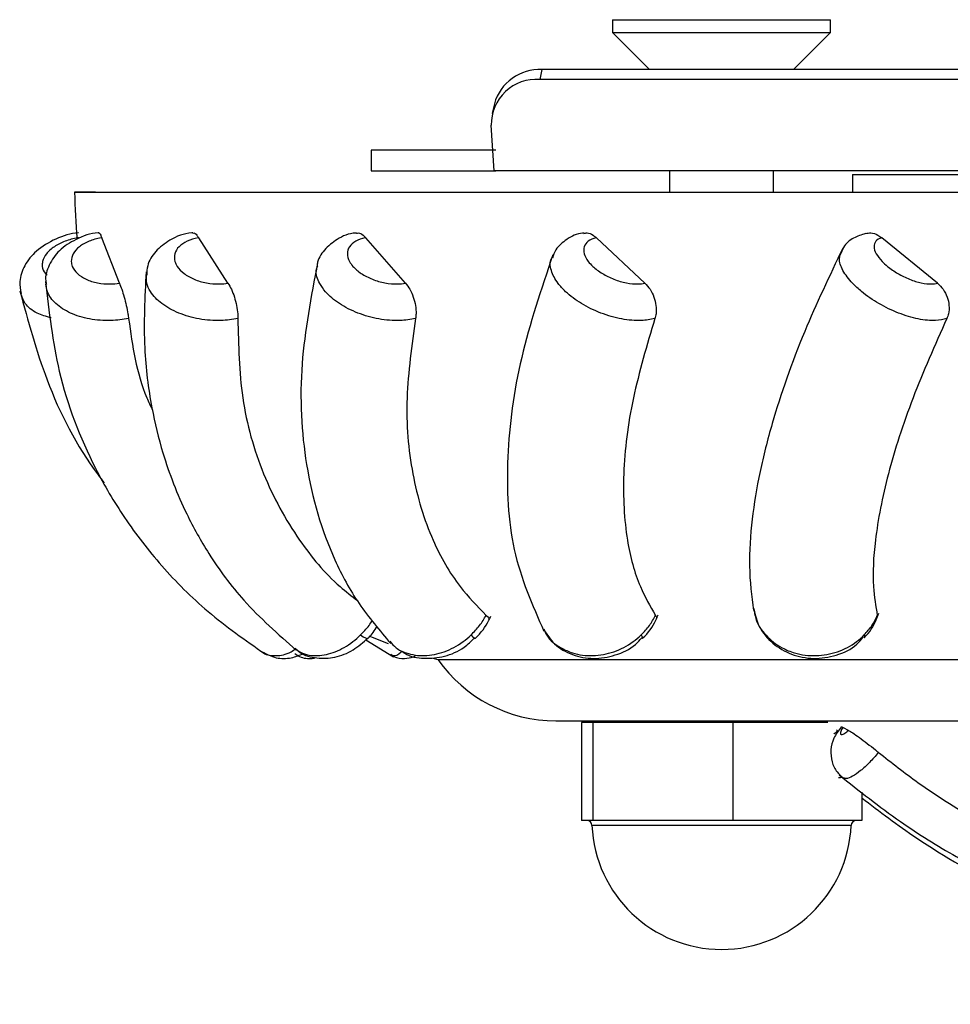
# Model space of a CAD drawing. Header units: millimetres. Extents: x 69 to 135, y 39 to 174.
# Tile 191 of 199: x 85.78 to 87.57, y 172.07 to 173.97. Entities that reach past the tile are written whole.
import ezdxf

# ---------------------------------------------------------------- set-up
doc = ezdxf.new("R2010")
doc.units = ezdxf.units.MM

msp = doc.modelspace()

# ---------------------------------------------------------------- linework, layer by layer
at = {"color": 7, "linetype": 'Continuous', "lineweight": 25}
for p, q in [((86.91979, 173.96816), (86.91979, 173.94316)), ((86.91979, 173.96816), (86.94183, 173.96816)), ((86.94183, 173.96816), (87.33979, 173.96816)), ((87.33979, 173.94316), (87.33979, 173.96816)), ((86.91979, 173.94316), (86.99092, 173.87203)), ((86.91979, 173.94316), (86.94183, 173.94316)), ((86.94183, 173.94316), (87.33979, 173.94316)), ((87.26866, 173.87203), (87.33979, 173.94316)), ((86.78364, 173.87203), (86.77933, 173.85302)), ((92.37121, 173.87203), (86.78364, 173.87203)), ((92.36689, 173.85302), (86.77933, 173.85302)), ((86.69194, 173.80617), (86.68763, 173.78717)), ((86.69172, 173.67703), (86.6859, 173.76503)), ((86.45438, 173.71703), (86.45438, 173.67703)), ((86.69465, 173.71703), (86.45438, 173.71703)), ((86.45438, 173.67703), (86.69465, 173.67703)), ((92.47778, 173.67703), (86.69172, 173.67703)), ((87.02979, 173.67703), (87.02979, 173.6358)), ((87.22979, 173.6358), (87.22979, 173.67703)), ((87.38206, 173.67005), (87.38206, 173.6358)), ((87.38206, 173.67005), (87.51982, 173.67005)), ((87.51982, 173.67005), (87.67206, 173.67005)), ((85.92316, 173.6358), (85.88316, 173.63554)), ((85.88316, 173.63554), (89.4459, 173.63554)), ((85.92316, 173.6358), (89.4479, 173.6358)), ((85.96933, 173.46038), (85.93536, 173.54778)), ((86.17857, 173.46038), (86.12241, 173.54778)), ((86.52057, 173.46038), (86.44438, 173.54778)), ((86.98218, 173.46038), (86.88889, 173.54778)), ((87.54567, 173.46038), (87.43887, 173.54778)), ((86.44422, 172.77355), (86.49755, 172.74081)), ((86.5736, 172.73809), (86.58316, 172.73554)), ((86.58316, 172.73554), (89.48086, 172.73554)), ((86.81036, 172.61709), (92.45596, 172.61709)), ((86.85978, 172.61427), (86.85978, 172.42527)), ((86.88155, 172.61427), (86.85978, 172.61427)), ((86.88155, 172.61427), (86.88155, 172.42527)), ((87.15155, 172.61427), (86.88155, 172.61427)), ((87.15155, 172.61427), (87.15155, 172.42527)), ((87.33453, 172.61427), (87.15155, 172.61427)), ((87.36404, 172.6042), (87.37383, 172.59913)), ((87.35105, 172.6), (87.35332, 172.59816)), ((87.39979, 172.47996), (87.39979, 172.42527)), ((86.88155, 172.42527), (86.85978, 172.42527)), ((87.15155, 172.42527), (86.88155, 172.42527)), ((87.39979, 172.42527), (87.15155, 172.42527))]:
    msp.add_line(p, q, dxfattribs=at)
at = {"color": 1, "linetype": 'Continuous', "lineweight": 25}
msp.add_line((87.37955, 172.41571), (86.88003, 172.41571), dxfattribs=at)
at = {"color": 1, "linetype": 'Continuous', "lineweight": 25, "flags": 128}
for points in [[(86.43404, 172.78268), (86.43938, 172.77915), (86.44371, 172.77689), (86.44689, 172.77597), (86.44879, 172.77642), (86.44885, 172.77649)], [(86.97485, 172.78268), (86.97694, 172.77915), (86.97769, 172.77689), (86.97742, 172.77609)], [(87.40479, 172.78268), (87.4051, 172.77915), (87.40413, 172.77702)]]:
    msp.add_lwpolyline(points, dxfattribs=at)
at = {"color": 7, "linetype": 'Continuous', "lineweight": 25, "flags": 128}
msp.add_lwpolyline([(86.45027, 172.7811), (86.45675, 172.77835), (86.48704, 172.76624)], dxfattribs=at)
at = {"color": 7, "linetype": 'Continuous', "lineweight": 25}
for centre, radius, start, end in [((86.77949, 173.78103), 0.09109, 87.39104, 163.98339), ((86.77311, 173.76603), 0.08721, 85.9112, 180.66128), ((86.81957, 173.64164), 0.93644, 180.3733, 185.87911), ((86.81036, 172.89421), 0.27712, 214.92886, 270), ((86.87004, 172.41527), 0.01, 2.53602, 90), ((87.12979, 172.42677), 0.25, 182.53602, 357.46398), ((87.38954, 172.41527), 0.01, 90, 177.46398)]:
    msp.add_arc(centre, radius, start, end, dxfattribs=at)
at = {"color": 1, "linetype": 'Continuous', "lineweight": 25}
msp.add_arc((86.67052, 172.80223), 0.03053, 219.81942, 239.27242, dxfattribs=at)
at = {"color": 7, "linetype": 'Continuous', "lineweight": 25}
for points, knots in [([(85.89072, 173.55735), (85.89052, 173.55735), (85.87556, 173.55715), (85.84541, 173.54613), (85.80934, 173.52532), (85.78598, 173.4963), (85.77539, 173.46661), (85.77864, 173.44822), (85.78001, 173.4405)], [0, 0, 0, 0, 0.0031745, 0.2351136, 0.4777262, 0.6826642, 0.8668197, 1, 1, 1, 1]), ([(85.92978, 173.55729), (85.92942, 173.55728), (85.91379, 173.55702), (85.88604, 173.54623), (85.85304, 173.52552), (85.83353, 173.49705), (85.8254, 173.4728), (85.82825, 173.46054), (85.82873, 173.45847)], [0, 0, 0, 0, 0.0063932, 0.2791428, 0.5271312, 0.7525647, 0.9581787, 1, 1, 1, 1]), ([(85.92979, 173.55684), (85.93001, 173.55704), (85.93099, 173.55792), (85.93298, 173.55455), (85.93468, 173.54969), (85.93536, 173.54778)], [0, 0, 0, 0, 0.1462822, 0.6630217, 1, 1, 1, 1]), ([(86.11062, 173.55719), (86.11014, 173.55718), (86.09402, 173.55694), (86.06786, 173.5457), (86.03892, 173.52376), (86.02313, 173.49894), (86.02227, 173.48253), (86.02197, 173.47674)], [0, 0, 0, 0, 0.010284, 0.3444688, 0.6182215, 0.8654537, 1, 1, 1, 1]), ([(86.11063, 173.55672), (86.1113, 173.55698), (86.1138, 173.55797), (86.11799, 173.55457), (86.12116, 173.5497), (86.12241, 173.54778)], [0, 0, 0, 0, 0.1818532, 0.6770819, 1, 1, 1, 1]), ([(86.42618, 173.55704), (86.42563, 173.55703), (86.41191, 173.55677), (86.38937, 173.54664), (86.36417, 173.52617), (86.35095, 173.50609), (86.3505, 173.49477), (86.35044, 173.49344)], [0, 0, 0, 0, 0.0145582, 0.3665998, 0.6770523, 0.9620832, 1, 1, 1, 1]), ([(86.4262, 173.55656), (86.42751, 173.55692), (86.43164, 173.55804), (86.4381, 173.55459), (86.4426, 173.5497), (86.44438, 173.54778)], [0, 0, 0, 0, 0.2202467, 0.6922451, 1, 1, 1, 1]), ([(86.86412, 173.5567), (86.8634, 173.55668), (86.85134, 173.55642), (86.83236, 173.54623), (86.81103, 173.52915), (86.80574, 173.51434), (86.80377, 173.50883)], [0, 0, 0, 0, 0.0257244, 0.4318826, 0.7888685, 1, 1, 1, 1]), ([(86.86414, 173.55637), (86.86633, 173.55685), (86.87222, 173.55813), (86.88099, 173.55461), (86.88666, 173.54971), (86.88889, 173.54778)], [0, 0, 0, 0, 0.2643029, 0.7096162, 1, 1, 1, 1]), ([(87.40704, 173.55602), (87.39931, 173.55365), (87.38349, 173.54881), (87.36658, 173.5347), (87.36211, 173.52325), (87.36086, 173.52006)], [0, 0, 0, 0, 0.4079171, 0.8345428, 1, 1, 1, 1]), ([(87.40703, 173.55608), (87.4105, 173.55675), (87.4184, 173.55827), (87.42964, 173.55463), (87.43626, 173.54972), (87.43887, 173.54778)], [0, 0, 0, 0, 0.321875, 0.7323426, 1, 1, 1, 1]), ([(85.93536, 173.54778), (85.93492, 173.54771), (85.92629, 173.54641), (85.9101, 173.54201), (85.89123, 173.53134), (85.87918, 173.51757), (85.87583, 173.50416), (85.87856, 173.49097), (85.88725, 173.47862), (85.90446, 173.46737), (85.92697, 173.46031), (85.94971, 173.45815), (85.96367, 173.45974), (85.96933, 173.46038)], [0, 0, 0, 0, 0.005695, 0.1126575, 0.2196146, 0.3265263, 0.433366, 0.5001901, 0.6069375, 0.7136824, 0.8204546, 0.9272939, 1, 1, 1, 1]), ([(86.12241, 173.54778), (86.122, 173.54771), (86.11384, 173.54641), (86.09902, 173.54201), (86.0832, 173.53134), (86.0749, 173.51757), (86.07507, 173.50416), (86.08119, 173.49097), (86.09296, 173.47862), (86.11284, 173.46737), (86.13685, 173.46031), (86.15981, 173.45815), (86.17316, 173.45974), (86.17857, 173.46038)], [0, 0, 0, 0, 0.0056937, 0.1126566, 0.2196131, 0.3265254, 0.4333664, 0.5001901, 0.6069372, 0.7136829, 0.8204536, 0.9272945, 1, 1, 1, 1]), ([(86.44438, 173.54778), (86.44401, 173.54771), (86.43662, 173.54641), (86.42375, 173.54201), (86.41159, 173.53134), (86.40735, 173.51757), (86.41105, 173.50416), (86.42032, 173.49097), (86.43471, 173.47862), (86.4565, 173.46737), (86.48108, 173.46031), (86.5034, 173.45815), (86.51562, 173.45974), (86.52057, 173.46038)], [0, 0, 0, 0, 0.0056939, 0.112655, 0.2196126, 0.3265251, 0.4333659, 0.5001902, 0.6069352, 0.7136815, 0.8204522, 0.927294, 1, 1, 1, 1]), ([(86.88889, 173.54778), (86.88857, 173.54771), (86.88225, 173.54641), (86.87182, 173.54201), (86.86378, 173.53134), (86.86378, 173.51757), (86.87085, 173.50416), (86.88291, 173.49097), (86.89938, 173.47862), (86.92223, 173.46737), (86.94646, 173.46031), (86.96726, 173.45815), (86.97788, 173.45974), (86.98218, 173.46038)], [0, 0, 0, 0, 0.0056929, 0.1126567, 0.2196132, 0.3265255, 0.4333654, 0.5001905, 0.6069355, 0.7136826, 0.8204527, 0.9272932, 1, 1, 1, 1]), ([(87.43887, 173.54778), (87.43861, 173.54771), (87.43359, 173.54641), (87.42601, 173.54201), (87.4224, 173.53134), (87.42662, 173.51757), (87.43681, 173.50416), (87.4512, 173.49097), (87.46911, 173.47862), (87.49215, 173.46737), (87.51508, 173.46031), (87.53356, 173.45815), (87.54218, 173.45974), (87.54567, 173.46038)], [0, 0, 0, 0, 0.0056937, 0.1126552, 0.2196123, 0.3265257, 0.4333665, 0.5001902, 0.6069351, 0.7136822, 0.8204534, 0.9272942, 1, 1, 1, 1]), ([(86.80467, 173.51502), (86.7823, 173.44845), (86.73692, 173.31344), (86.71238, 173.12185), (86.72127, 172.93959), (86.76523, 172.84033), (86.78757, 172.78989)], [0, 0, 0, 0, 0.2399026, 0.4865915, 0.7391196, 1, 1, 1, 1]), ([(87.36345, 173.52793), (87.33773, 173.47399), (87.28208, 173.35724), (87.23241, 173.214), (87.20213, 173.09499), (87.18694, 173.00266), (87.18097, 172.91144), (87.18768, 172.85761), (87.19115, 172.82977)], [0, 0, 0, 0, 0.1991707, 0.431119, 0.56042, 0.6974568, 0.8435257, 1, 1, 1, 1]), ([(86.35126, 173.50008), (86.3388, 173.43446), (86.31319, 173.29949), (86.32365, 173.10461), (86.36841, 172.9523), (86.42924, 172.84035), (86.47097, 172.79121), (86.49216, 172.76626)], [0, 0, 0, 0, 0.2304656, 0.4740201, 0.7298339, 0.8628085, 1, 1, 1, 1]), ([(86.02097, 173.4825), (86.01843, 173.43313), (86.01381, 173.34344), (86.02885, 173.22763), (86.04977, 173.14112), (86.07315, 173.07338), (86.10171, 173.00781), (86.14474, 172.93126), (86.21166, 172.84004), (86.27521, 172.78436), (86.31029, 172.75362)], [0, 0, 0, 0, 0.1709934, 0.3106318, 0.4198858, 0.4979287, 0.5767821, 0.6861904, 0.8267588, 1, 1, 1, 1]), ([(85.82731, 173.46359), (85.83386, 173.4053), (85.84797, 173.27964), (85.90669, 173.1285), (85.97836, 173.00582), (86.05054, 172.91298), (86.13948, 172.82359), (86.21183, 172.77283), (86.24911, 172.74667)], [0, 0, 0, 0, 0.2023135, 0.4361648, 0.5656089, 0.7020123, 0.8464385, 1, 1, 1, 1]), ([(85.96933, 173.46038), (85.97086, 173.45671), (85.97392, 173.44936), (85.9786, 173.43395), (85.98276, 173.4175), (85.98574, 173.403), (85.98683, 173.39535), (85.98726, 173.39228)], [0, 0, 0, 0, 0.2141676, 0.4283663, 0.6425685, 0.8570537, 1, 1, 1, 1]), ([(86.17857, 173.46038), (86.18085, 173.45671), (86.18542, 173.44936), (86.19123, 173.43395), (86.1955, 173.4175), (86.19763, 173.403), (86.19767, 173.39535), (86.19768, 173.39228)], [0, 0, 0, 0, 0.21417449, 0.42837067, 0.64257199, 0.85705544, 1, 1, 1, 1]), ([(86.52057, 173.46038), (86.52352, 173.45671), (86.52941, 173.44936), (86.53614, 173.43395), (86.54035, 173.4175), (86.54155, 173.403), (86.54053, 173.39535), (86.54012, 173.39228)], [0, 0, 0, 0, 0.21417395, 0.42836956, 0.64256902, 0.85705293, 1, 1, 1, 1]), ([(86.98218, 173.46038), (86.98568, 173.45671), (86.99268, 173.44936), (87.00006, 173.43395), (87.00404, 173.4175), (87.00428, 173.403), (87.00224, 173.39535), (87.00143, 173.39228)], [0, 0, 0, 0, 0.2141746, 0.4283712, 0.6425694, 0.8570513, 1, 1, 1, 1]), ([(87.54567, 173.46038), (87.54959, 173.45671), (87.55742, 173.44936), (87.56517, 173.43395), (87.56878, 173.4175), (87.56803, 173.403), (87.56506, 173.39535), (87.56387, 173.39228)], [0, 0, 0, 0, 0.2141731, 0.4283708, 0.6425714, 0.8570534, 1, 1, 1, 1]), ([(85.77782, 173.44553), (85.79333, 173.38794), (85.82673, 173.26395), (85.88924, 173.14183), (85.93603, 173.08102), (85.93982, 173.07609)], [0, 0, 0, 0, 0.44353916, 0.9549205, 1, 1, 1, 1]), ([(85.98726, 173.39228), (85.9946, 173.33967), (86.00319, 173.27804), (86.02938, 173.2237), (86.03321, 173.21576)], [0, 0, 0, 0, 0.8538999, 1, 1, 1, 1]), ([(86.19768, 173.39228), (86.19885, 173.34065), (86.20124, 173.23501), (86.2424, 173.09074), (86.30845, 172.97001), (86.37375, 172.89115), (86.41681, 172.85778), (86.4281, 172.84904)], [0, 0, 0, 0, 0.2361771, 0.4832554, 0.7275214, 0.9286119, 1, 1, 1, 1]), ([(86.54012, 173.39228), (86.53286, 173.34065), (86.518, 173.23499), (86.53033, 173.09085), (86.56708, 172.96966), (86.61809, 172.88045), (86.65896, 172.83829), (86.67626, 172.82044)], [0, 0, 0, 0, 0.2194543, 0.4490389, 0.6760103, 0.8628631, 1, 1, 1, 1]), ([(87.00143, 173.39228), (86.98602, 173.34065), (86.9545, 173.23499), (86.93739, 173.09085), (86.94391, 172.96966), (86.96769, 172.88045), (86.99219, 172.83829), (87.00256, 172.82044)], [0, 0, 0, 0, 0.2194546, 0.4490392, 0.6760101, 0.8628623, 1, 1, 1, 1]), ([(87.56387, 173.39228), (87.54091, 173.34065), (87.49395, 173.23499), (87.44804, 173.09085), (87.42409, 172.96966), (87.41973, 172.88045), (87.42691, 172.83829), (87.42995, 172.82044)], [0, 0, 0, 0, 0.2194547, 0.4490389, 0.67601, 0.8628631, 1, 1, 1, 1]), ([(87.19196, 172.83227), (87.19462, 172.82102), (87.20049, 172.79616), (87.22703, 172.76524), (87.26379, 172.74337), (87.30723, 172.73503), (87.35116, 172.74202), (87.3853, 172.75741), (87.39872, 172.77357), (87.40265, 172.77831)], [0, 0, 0, 0, 0.1304054, 0.2880094, 0.4454974, 0.6046329, 0.7666507, 0.9315998, 1, 1, 1, 1]), ([(86.64707, 172.78268), (86.65284, 172.7886), (86.6641, 172.80018), (86.67227, 172.81379), (86.67626, 172.82044)], [0, 0, 0, 0, 0.5114678, 1, 1, 1, 1]), ([(86.65483, 172.77599), (86.65513, 172.77625), (86.66618, 172.78585), (86.67666, 172.80094), (86.68411, 172.81634), (86.68544, 172.81908)], [0, 0, 0, 0, 0.0229499, 0.8264899, 1, 1, 1, 1]), ([(86.67626, 172.82044), (86.67839, 172.81829), (86.68223, 172.8144), (86.68159, 172.81251), (86.6813, 172.81167)], [0, 0, 0, 0, 0.5530331, 1, 1, 1, 1]), ([(86.97485, 172.78268), (86.98049, 172.7886), (86.9915, 172.80018), (86.99893, 172.81379), (87.00256, 172.82044)], [0, 0, 0, 0, 0.5114657, 1, 1, 1, 1]), ([(86.97739, 172.77618), (86.97771, 172.77645), (86.98865, 172.78597), (86.99923, 172.80174), (87.00622, 172.81798), (87.00774, 172.82151)], [0, 0, 0, 0, 0.0227004, 0.7871908, 1, 1, 1, 1]), ([(87.00256, 172.82044), (87.0039, 172.8182), (87.00561, 172.81536), (87.00403, 172.81392), (87.0037, 172.81361)], [0, 0, 0, 0, 0.7857156, 1, 1, 1, 1]), ([(87.40407, 172.77709), (87.40438, 172.77737), (87.4149, 172.7869), (87.42514, 172.80341), (87.43129, 172.82045), (87.43284, 172.82476)], [0, 0, 0, 0, 0.0222275, 0.752735, 1, 1, 1, 1]), ([(87.40479, 172.78268), (87.41008, 172.7886), (87.42042, 172.80018), (87.42682, 172.81379), (87.42995, 172.82044)], [0, 0, 0, 0, 0.5114652, 1, 1, 1, 1]), ([(86.44878, 172.77651), (86.44906, 172.77675), (86.45607, 172.78307), (86.46118, 172.79132), (86.46609, 172.79924)], [0, 0, 0, 0, 0.0394884, 1, 1, 1, 1]), ([(86.78719, 172.79302), (86.79341, 172.78338), (86.80704, 172.76228), (86.84184, 172.74286), (86.88312, 172.73505), (86.92549, 172.74236), (86.9586, 172.75735), (86.97221, 172.77289), (86.97614, 172.77737)], [0, 0, 0, 0, 0.1583352, 0.3468622, 0.5338068, 0.7245956, 0.9205408, 1, 1, 1, 1]), ([(86.3081, 172.75729), (86.31091, 172.75458), (86.32215, 172.7437), (86.34987, 172.73661), (86.38538, 172.73818), (86.42013, 172.75147), (86.4392, 172.76862), (86.44849, 172.77697)], [0, 0, 0, 0, 0.076826, 0.3074264, 0.533433, 0.7728611, 1, 1, 1, 1]), ([(86.49045, 172.77068), (86.49424, 172.7661), (86.50261, 172.75598), (86.52554, 172.74566), (86.55701, 172.74059), (86.59567, 172.74843), (86.62641, 172.76454), (86.64201, 172.77823), (86.64707, 172.78268)], [0, 0, 0, 0, 0.1138579, 0.251488, 0.4664281, 0.6814885, 0.8965935, 1, 1, 1, 1]), ([(86.51369, 172.75166), (86.51555, 172.75019), (86.52743, 172.74076), (86.55699, 172.73617), (86.59627, 172.73982), (86.63089, 172.75428), (86.64739, 172.77073), (86.65383, 172.77715)], [0, 0, 0, 0, 0.0477957, 0.3048921, 0.5621663, 0.8289856, 1, 1, 1, 1]), ([(86.24469, 172.75028), (86.25342, 172.7457), (86.27085, 172.73656), (86.29976, 172.73686), (86.31661, 172.74378), (86.32445, 172.74699)], [0, 0, 0, 0, 0.3495749, 0.6977461, 1, 1, 1, 1]), ([(86.30722, 172.74698), (86.31025, 172.74494), (86.32016, 172.73826), (86.33557, 172.73613), (86.34568, 172.73848), (86.34804, 172.73902)], [0, 0, 0, 0, 0.25246461, 0.82537286, 1, 1, 1, 1]), ([(86.49213, 172.74467), (86.49418, 172.74331), (86.50207, 172.73807), (86.51804, 172.73689), (86.53229, 172.73868), (86.53821, 172.7417), (86.53935, 172.74227)], [0, 0, 0, 0, 0.1458716, 0.5594649, 0.9152681, 1, 1, 1, 1]), ([(87.36024, 172.60523), (87.35505, 172.59826), (87.34521, 172.58505), (87.33933, 172.56148), (87.34147, 172.53863), (87.34991, 172.51953), (87.35954, 172.51146), (87.36353, 172.50812)], [0, 0, 0, 0, 0.2366092, 0.4488028, 0.658876, 0.8590167, 1, 1, 1, 1]), ([(87.36404, 172.6042), (87.36351, 172.60352), (87.36197, 172.60153), (87.36, 172.59821), (87.35869, 172.59475), (87.3586, 172.59246), (87.35938, 172.59098), (87.36099, 172.59038), (87.3638, 172.59106), (87.36725, 172.59302), (87.37077, 172.59585), (87.37288, 172.59811), (87.37383, 172.59913)], [0, 0, 0, 0, 0.0581925, 0.169035, 0.2797995, 0.3907213, 0.4598732, 0.5719603, 0.6840391, 0.7962032, 0.9081972, 1, 1, 1, 1]), ([(87.36026, 172.60522), (87.36021, 172.60536), (87.3598, 172.6064), (87.36208, 172.60522), (87.36404, 172.6042)], [0, 0, 0, 0, 0.13821474, 1, 1, 1, 1]), ([(87.37383, 172.59913), (87.37651, 172.59761), (87.38188, 172.59456), (87.39512, 172.5853), (87.41042, 172.57385), (87.42328, 172.56373), (87.43024, 172.55804), (87.43214, 172.55649)], [0, 0, 0, 0, 0.22864181, 0.45727862, 0.68574316, 0.91416432, 1, 1, 1, 1]), ([(87.43214, 172.55649), (87.45734, 172.53664), (87.51582, 172.49057), (87.59906, 172.43842), (87.67618, 172.39626), (87.71168, 172.38102), (87.73187, 172.37235)], [0, 0, 0, 0, 0.2606758, 0.6049801, 0.7752449, 1, 1, 1, 1]), ([(87.35633, 172.51297), (87.39496, 172.48233), (87.46638, 172.42567), (87.57585, 172.35763), (87.66343, 172.31076), (87.74248, 172.27539), (87.80194, 172.2521), (87.86616, 172.24503), (87.90339, 172.25935), (87.92457, 172.27827), (87.93133, 172.29235), (87.93482, 172.29961)], [0, 0, 0, 0, 0.191508, 0.3540383, 0.4872799, 0.5916516, 0.7334788, 0.8388546, 0.9126789, 0.9549649, 1, 1, 1, 1]), ([(87.39979, 172.46874), (87.43443, 172.44251), (87.52044, 172.37737), (87.66935, 172.29304), (87.831, 172.21684), (87.97445, 172.16356), (88.09245, 172.12881), (88.18515, 172.10731), (88.25552, 172.09427), (88.31627, 172.08509), (88.37687, 172.0778), (88.44319, 172.07219), (88.49894, 172.07049), (88.53386, 172.07248), (88.56245, 172.08098), (88.59493, 172.10379), (88.60237, 172.13837), (88.60608, 172.1556)], [0, 0, 0, 0, 0.0788126, 0.1957251, 0.300117, 0.3917166, 0.469631, 0.5346739, 0.5866014, 0.6254898, 0.6750641, 0.7319822, 0.7964485, 0.8494384, 0.9006003, 0.9504615, 1, 1, 1, 1])]:
    msp.add_open_spline(points, degree=3, knots=knots, dxfattribs=at)
at = {"color": 1, "linetype": 'Continuous', "lineweight": 25}
for points, knots in [([(85.89041, 173.54778), (85.88996, 173.54771), (85.88121, 173.54641), (85.86426, 173.54201), (85.84306, 173.53133), (85.82776, 173.51758), (85.8209, 173.50412), (85.82044, 173.49107), (85.82305, 173.48174), (85.82896, 173.47728), (85.83012, 173.47641)], [0, 0, 0, 0, 0.0089965, 0.1780025, 0.3469993, 0.5159223, 0.6847325, 0.7903202, 0.9589823, 1, 1, 1, 1]), ([(87.56387, 173.39228), (87.55707, 173.39064), (87.54193, 173.38697), (87.50929, 173.39036), (87.47093, 173.40176), (87.43242, 173.4203), (87.40256, 173.44084), (87.37855, 173.46291), (87.36197, 173.48527), (87.35452, 173.50721), (87.3595, 173.51709), (87.36164, 173.52134)], [0, 0, 0, 0, 0.0995611, 0.2215869, 0.3435537, 0.465507, 0.5874713, 0.663822, 0.7858794, 0.9080074, 1, 1, 1, 1]), ([(86.54012, 173.39228), (86.53035, 173.39064), (86.50862, 173.38697), (86.46941, 173.39036), (86.42835, 173.40176), (86.39204, 173.42029), (86.36788, 173.44087), (86.35288, 173.46281), (86.34635, 173.48067), (86.35044, 173.49117), (86.35161, 173.49418)], [0, 0, 0, 0, 0.1192383, 0.2653777, 0.4114471, 0.5575016, 0.7035691, 0.7950071, 0.9411845, 1, 1, 1, 1]), ([(87.00143, 173.39228), (86.99298, 173.39064), (86.97418, 173.38697), (86.93755, 173.39036), (86.89707, 173.40176), (86.85889, 173.42031), (86.83148, 173.44082), (86.81122, 173.46295), (86.80052, 173.48501), (86.79773, 173.50239), (86.80265, 173.50874), (86.803, 173.50918)], [0, 0, 0, 0, 0.1085593, 0.2416133, 0.3746019, 0.5075771, 0.6405638, 0.7238137, 0.8569007, 0.9900679, 1, 1, 1, 1]), ([(86.19768, 173.39228), (86.18697, 173.39064), (86.16312, 173.38697), (86.12283, 173.39036), (86.08283, 173.40176), (86.04957, 173.42031), (86.0303, 173.44082), (86.02044, 173.4603), (86.02147, 173.4713), (86.02201, 173.47706)], [0, 0, 0, 0, 0.1332005, 0.2964572, 0.4596343, 0.6227938, 0.7859659, 0.8881156, 1, 1, 1, 1]), ([(85.98726, 173.39228), (85.97601, 173.39064), (85.95098, 173.38697), (85.91118, 173.39036), (85.87365, 173.40176), (85.84518, 173.42031), (85.83035, 173.44037), (85.82851, 173.45359), (85.82784, 173.45839)], [0, 0, 0, 0, 0.1515401, 0.3372727, 0.5229135, 0.7085357, 0.8941754, 1, 1, 1, 1]), ([(85.83797, 173.39361), (85.82845, 173.39635), (85.80742, 173.4024), (85.78643, 173.41928), (85.78188, 173.43388), (85.7798, 173.44056)], [0, 0, 0, 0, 0.3094914, 0.6836464, 1, 1, 1, 1]), ([(87.19224, 172.83382), (87.19305, 172.82727), (87.19542, 172.80817), (87.21424, 172.7807), (87.24157, 172.75892), (87.27484, 172.74541), (87.31177, 172.74067), (87.35377, 172.7484), (87.3852, 172.76454), (87.39999, 172.77823), (87.40479, 172.78268)], [0, 0, 0, 0, 0.0784406, 0.2288262, 0.3792128, 0.4756311, 0.6262069, 0.7768667, 0.9275587, 1, 1, 1, 1]), ([(86.43404, 172.78268), (86.43978, 172.78854), (86.44827, 172.79721), (86.45488, 172.80742), (86.45701, 172.81073)], [0, 0, 0, 0, 0.6763676, 1, 1, 1, 1]), ([(86.78704, 172.7942), (86.78888, 172.79002), (86.79562, 172.77473), (86.81619, 172.75911), (86.84639, 172.74534), (86.8816, 172.74069), (86.92262, 172.7484), (86.95433, 172.76454), (86.96983, 172.77823), (86.97485, 172.78268)], [0, 0, 0, 0, 0.0681865, 0.2498999, 0.3664016, 0.5483431, 0.7303868, 0.9124681, 1, 1, 1, 1]), ([(86.30663, 172.75686), (86.31123, 172.75366), (86.32385, 172.74487), (86.35094, 172.74081), (86.38538, 172.74837), (86.41404, 172.76454), (86.42914, 172.77823), (86.43404, 172.78268)], [0, 0, 0, 0, 0.1415566, 0.3880623, 0.6347093, 0.8814062, 1, 1, 1, 1]), ([(86.24478, 172.75002), (86.24555, 172.74935), (86.25243, 172.74342), (86.271, 172.74169), (86.2932, 172.74519), (86.30625, 172.75416), (86.30928, 172.75625)], [0, 0, 0, 0, 0.05211, 0.4635655, 0.8752544, 1, 1, 1, 1]), ([(86.49265, 172.74536), (86.49405, 172.7443), (86.49838, 172.74105), (86.50641, 172.74422), (86.51326, 172.75123), (86.51369, 172.75166)], [0, 0, 0, 0, 0.3094037, 0.9567078, 1, 1, 1, 1]), ([(87.34588, 172.5919), (87.34626, 172.59209), (87.34772, 172.59282), (87.35039, 172.59506), (87.35243, 172.59722), (87.35332, 172.59816)], [0, 0, 0, 0, 0.1682784, 0.6368992, 1, 1, 1, 1]), ([(87.43214, 172.55649), (87.43196, 172.55626), (87.42656, 172.54947), (87.415, 172.53639), (87.39756, 172.52034), (87.38178, 172.50954), (87.36956, 172.50466), (87.3655, 172.50676), (87.36368, 172.50771)], [0, 0, 0, 0, 0.007234, 0.2130178, 0.4193287, 0.6257707, 0.8319506, 1, 1, 1, 1]), ([(87.36237, 172.50922), (87.36232, 172.50919), (87.35921, 172.50723), (87.35714, 172.50721), (87.35511, 172.50719)], [0, 0, 0, 0, 0.0173283, 1, 1, 1, 1])]:
    msp.add_open_spline(points, degree=3, knots=knots, dxfattribs=at)

doc.saveas('drawing.dxf')
